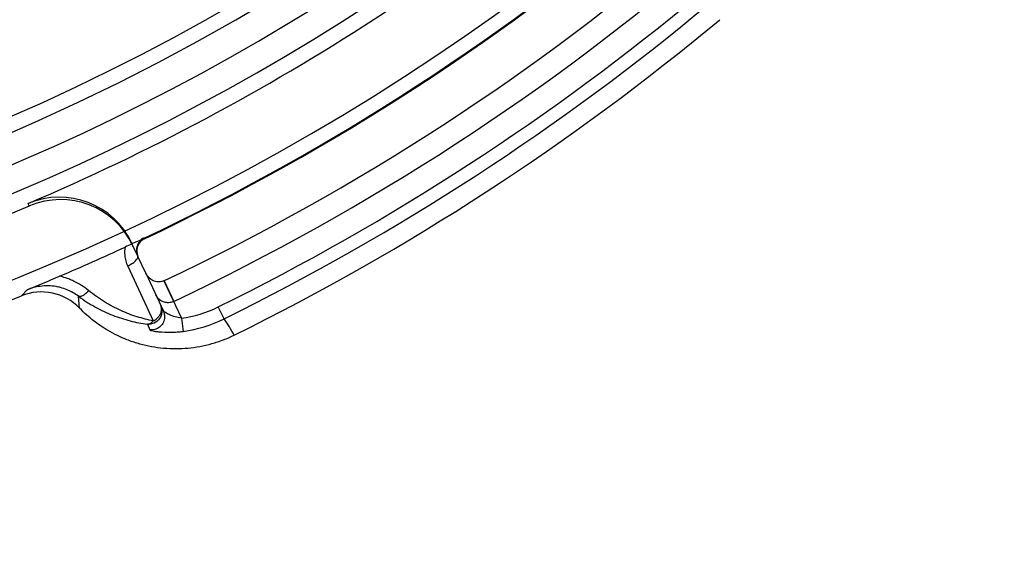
# Model space of a CAD drawing. Header units: millimetres. Extents: x 0 to 297, y 0 to 210.
# Tile 83 of 256: x 143.34 to 143.636, y 92.681 to 92.84. Entities that reach past the tile are written whole.
import ezdxf

# ---------------------------------------------------------------- set-up
doc = ezdxf.new("R2010")
doc.units = ezdxf.units.MM
doc.header["$LTSCALE"] = 16.335
doc.layers.get('0').update_dxf_attribs({"linetype": 'CONTINUOUS'})
doc.layers.add('01_GLOBAL', color=7, linetype='CONTINUOUS')
doc.layers.add('INTFCLR_144815', color=7, linetype='CONTINUOUS')

msp = doc.modelspace()

# ---------------------------------------------------------------- linework, layer by layer
at = {"color": 7, "linetype": 'Continuous'}
msp.add_circle((144.2368034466, 92.193132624), 3.04, dxfattribs=at)
at = {"color": 9, "linetype": 'Continuous'}
msp.add_arc((144.2368034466, 92.193132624), 3.001038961, 92.9674534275, 177.0325465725, dxfattribs=at)
at = {"layer": '01_GLOBAL', "color": 7, "linetype": 'Continuous'}
msp.add_circle((144.2368034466, 92.193132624), 3.08, dxfattribs=at)
at = {"layer": 'INTFCLR_144815', "color": 9, "linetype": 'Continuous'}
for p, q in [((143.3426622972, 92.7838555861), (143.3423343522, 92.7846265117)), ((143.3771511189, 92.77418881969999), (143.3772407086, 92.7739994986)), ((143.3738219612, 92.7719183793), (143.373467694, 92.7726781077)), ((143.3753259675, 92.7686930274), (143.3752574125, 92.7688400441)), ((143.3776554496, 92.7636974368), (143.3829701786, 92.75229996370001)), ((143.3831397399, 92.76140114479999), (143.3883770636, 92.75016966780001)), ((143.3831599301, 92.7614104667), (143.3860568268, 92.7551980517)), ((143.3420145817, 92.75868996), (143.3402773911, 92.7568853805)), ((143.3577767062, 92.7531729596), (143.3574676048, 92.7567453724)), ((143.4012010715, 92.7499637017), (143.3994406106, 92.7535396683)), ((143.3883770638, 92.75016966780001), (143.3889096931, 92.7462179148)), ((143.3781778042, 92.7483555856), (143.3789205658, 92.7466402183))]:
    msp.add_line(p, q, dxfattribs=at)
at = {"layer": 'INTFCLR_144815', "color": 6, "linetype": 'Continuous'}
for p, q in [((143.3771516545, 92.77418907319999), (143.3770836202, 92.7741560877)), ((143.3752574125, 92.7688400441), (143.3738219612, 92.7719183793)), ((143.3776554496, 92.7636974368), (143.3753259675, 92.7686930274)), ((143.3722346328, 92.7658382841), (143.3799033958, 92.7493692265))]:
    msp.add_line(p, q, dxfattribs=at)
for centre, radius, start, end in [((143.076579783, 93.4093562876), 0.6572577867, 282.2440355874, 71.2863570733), ((143.076579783, 93.4093562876), 0.6797433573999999, 205.4855585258, 293.0456409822), ((143.076579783, 93.4093562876), 0.7037433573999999, 205.4849006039, 292.0062088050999), ((143.076579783, 93.4093562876), 0.6789055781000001, 293.0433107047, 312.9566892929), ((143.076579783, 93.4093562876), 0.6191619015, 259.4503932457, 303.9200871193), ((143.076579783, 93.4093562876), 0.62, 259.2774523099, 303.8556636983), ((143.076579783, 93.4093562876), 0.7029048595, 295.3242082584, 310.6757917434), ((143.076579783, 93.4093562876), 0.7168158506, 295.3197252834, 310.6802747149), ((143.076579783, 93.4093562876), 0.7236705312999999, 295.3184492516, 310.6815507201), ((143.076579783, 93.4093562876), 0.7407371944, 296.2550977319, 309.7449022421), ((143.3517154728, 92.7625351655), 0.0240007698, 24.99938302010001, 113.041529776), ((143.352069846, 92.7617757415), 0.0240005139, 24.9988321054, 113.0443770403), ((143.3789524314, 92.7703831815), 0.0040011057, 115.3381867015, 204.9883974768), ((143.0765797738, 93.4093563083), 0.7026961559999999, 293.0511557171, 294.8115440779), ((142.9677963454, 93.66329734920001), 0.9789556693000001, 292.4739148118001, 293.0901554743), ((143.3462733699, 92.7420481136), 0.0160031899, 44.0417283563, 112.0044295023)]:
    msp.add_arc(centre, radius, start, end, dxfattribs=at)
at = {"layer": 'INTFCLR_144815', "color": 9, "linetype": 'Continuous'}
for centre, radius, start, end in [((143.076579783, 93.4093562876), 0.6528896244, 292.4997540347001, 54.0964566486), ((143.076579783, 93.4093562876), 0.6663072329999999, 203.8266800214, 313.0809380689), ((143.076579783, 93.4093562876), 0.6743078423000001, 203.8278898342, 312.5732768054), ((143.076579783, 93.4093562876), 0.6983060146, 203.8266800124, 319.1799903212), ((143.076579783, 93.4093562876), 0.7026954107, 295.3242563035, 310.6757436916), ((143.0765797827, 93.409356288), 0.73098191, 296.2111854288, 309.7888145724), ((143.0765797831, 93.4093562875), 0.7349677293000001, 296.2111854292, 309.7888145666), ((143.383582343, 92.7857560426), 0.0359079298, 277.6735207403, 296.208369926), ((143.3835680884, 92.785785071), 0.0399260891, 277.6885026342, 296.2085982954), ((143.3630116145, 92.7228448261), 0.0468387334, 28.2832155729, 35.3791040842)]:
    msp.add_arc(centre, radius, start, end, dxfattribs=at)
at = {"layer": 'INTFCLR_144815', "color": 6, "linetype": 'Continuous'}
for points, knots in [([(143.3770958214, 92.7741300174), (143.3769308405, 92.7744814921), (143.3759058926, 92.7733623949), (143.3748500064, 92.7731624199), (143.3732770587, 92.7723319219), (143.3721533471, 92.7718465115), (143.3714556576, 92.77152396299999)], [0, 0, 0, 0, 0.1874752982, 0.3942852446, 0.6288630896, 1, 1, 1, 1]), ([(143.3831397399, 92.76140114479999), (143.3827175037, 92.76120137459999), (143.3817152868, 92.76095761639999), (143.380252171, 92.76119685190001), (143.3787369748, 92.76204932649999), (143.377969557, 92.76302383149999), (143.3776554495, 92.76369743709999)], [0, 0, 0, 0, 0.2138153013, 0.4586049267, 0.6597878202, 1, 1, 1, 1]), ([(143.3860567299, 92.7551980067), (143.3856795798, 92.7550195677), (143.3848603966, 92.7547793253), (143.3835824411, 92.754822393), (143.3823767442, 92.7552611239), (143.3813674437, 92.75604968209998), (143.3808903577, 92.7567601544), (143.3807133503, 92.75713974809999)], [0, 0, 0, 0, 0.1988946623, 0.3990593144, 0.5998090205, 0.8003411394, 1, 1, 1, 1]), ([(143.4042585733, 92.7450384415), (143.4031705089, 92.7445017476), (143.4009436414, 92.74352861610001), (143.3974852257, 92.7423774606), (143.3939344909, 92.74154396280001), (143.3903222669, 92.74104382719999), (143.3866811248, 92.7408742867), (143.3830382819, 92.74103076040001), (143.3794236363, 92.74151811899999), (143.3758734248, 92.74234018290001), (143.3724304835, 92.74347064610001), (143.3692399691, 92.7448406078), (143.3664249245, 92.74634359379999), (143.3640457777, 92.7478567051), (143.3619193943, 92.74941232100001), (143.3598368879, 92.75114677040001), (143.3584756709, 92.7524505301), (143.3577767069, 92.7531729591)], [0, 0, 0, 0, 0.0721489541, 0.144282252, 0.2164825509, 0.288735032, 0.3608365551, 0.432959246, 0.5052791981, 0.5774260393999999, 0.6493652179, 0.7205002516, 0.7836384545, 0.8389319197, 0.8880374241, 0.9402214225, 1, 1, 1, 1])]:
    msp.add_open_spline(points, degree=3, knots=knots, dxfattribs=at)
at = {"layer": 'INTFCLR_144815', "color": 9, "linetype": 'Continuous'}
for points, knots in [([(143.3770957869, 92.7741300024), (143.3766358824, 92.77390160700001), (143.3757899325, 92.7732488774), (143.3747399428, 92.7714571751), (143.3748365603, 92.7697455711), (143.3752585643, 92.7688405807)], [0, 0, 0, 0, 0.2522763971, 0.5094208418, 1, 1, 1, 1]), ([(143.3714556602, 92.77152399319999), (143.3713111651, 92.7707098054), (143.3712615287, 92.7693025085), (143.3716156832, 92.7673889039), (143.3720017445, 92.7663392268), (143.3722345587, 92.7658384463)], [0, 0, 0, 0, 0.4264869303, 0.7151701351, 1, 1, 1, 1]), ([(143.3722345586, 92.7658384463), (143.3726812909, 92.7660462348), (143.3735444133, 92.7665272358), (143.3746412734, 92.7673369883), (143.3754777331, 92.7683700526), (143.3752585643, 92.7688405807)], [0, 0, 0, 0, 0.333487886, 0.6486591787, 1, 1, 1, 1]), ([(143.3604830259, 92.7584739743), (143.3591080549, 92.75959688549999), (143.35719978, 92.760802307), (143.3547454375, 92.76185952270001), (143.3533294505, 92.76236213), (143.3523129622, 92.7626360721), (143.351722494, 92.76276644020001)], [0, 0, 0, 0, 0.5417866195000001, 0.6792404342, 0.8154545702, 1, 1, 1, 1]), ([(143.3574676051, 92.7567453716), (143.3564075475, 92.75753786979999), (143.3546376, 92.75853877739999), (143.3522892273, 92.75932317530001), (143.3496086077, 92.7599054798), (143.3461415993, 92.7599687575), (143.3432642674, 92.75919983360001), (143.3420145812, 92.75868996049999)], [0, 0, 0, 0, 0.2444636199, 0.3703648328, 0.4562985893, 0.750706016, 1, 1, 1, 1]), ([(143.3604830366, 92.7584739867), (143.3602155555, 92.7581658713), (143.3595567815, 92.7575089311), (143.358633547, 92.7567700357), (143.3577099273, 92.7565874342), (143.3574676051, 92.7567453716)], [0, 0, 0, 0, 0.3370563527, 0.7610594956, 1, 1, 1, 1]), ([(143.3574676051, 92.7567453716), (143.358286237, 92.756137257), (143.3595401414, 92.7552728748), (143.361258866, 92.75421491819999), (143.363786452, 92.75277409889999), (143.3676320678, 92.7509774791), (143.3728844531, 92.749285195), (143.376422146, 92.7485924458), (143.378177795, 92.7483555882)], [0, 0, 0, 0, 0.1355380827, 0.2021990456, 0.2682008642, 0.5221846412, 0.7645453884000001, 1, 1, 1, 1]), ([(143.3799033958, 92.7493692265), (143.3782615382, 92.74967553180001), (143.374947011, 92.75051306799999), (143.3700336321, 92.752399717), (143.3664365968, 92.7543173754), (143.3640648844, 92.7558319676), (143.3624406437, 92.7569441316), (143.3612561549, 92.7578438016), (143.3604830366, 92.7584739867)], [0, 0, 0, 0, 0.2313269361, 0.4721275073, 0.7273891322, 0.7941896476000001, 0.8618536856, 1, 1, 1, 1]), ([(143.3821673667, 92.7540215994), (143.3824587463, 92.75339673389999), (143.3827128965, 92.7519634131), (143.3819625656, 92.7499326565), (143.3803023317, 92.74854148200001), (143.3788660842, 92.7482940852), (143.3781778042, 92.7483555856)], [0, 0, 0, 0, 0.2496464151, 0.4995764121, 0.7497889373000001, 1, 1, 1, 1]), ([(143.3799033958, 92.7493692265), (143.3803039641, 92.7495517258), (143.3809842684, 92.7499881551), (143.3817875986, 92.75084974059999), (143.3823110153, 92.75184176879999), (143.3824922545, 92.7529588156), (143.3823186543, 92.7536971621), (143.3821673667, 92.7540215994)], [0, 0, 0, 0, 0.2312574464, 0.4179970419, 0.6138213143, 0.8119307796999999, 1, 1, 1, 1]), ([(143.3829701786, 92.75229996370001), (143.3833906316, 92.75139829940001), (143.3834691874, 92.7498392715), (143.3826394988, 92.74826350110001), (143.381414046, 92.74696813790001), (143.3799123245, 92.74653663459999), (143.3789205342, 92.7466402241)], [0, 0, 0, 0, 0.36030401, 0.499534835, 0.6388597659, 1, 1, 1, 1]), ([(143.3883770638, 92.75016966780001), (143.3880648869, 92.750209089), (143.3871304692, 92.75036663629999), (143.385815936, 92.7507722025), (143.3844557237, 92.7513357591), (143.3836256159, 92.7518502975), (143.3830504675, 92.7521277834), (143.3829701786, 92.75229996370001)], [0, 0, 0, 0, 0.1606996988, 0.4828113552, 0.7029926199, 0.9029743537, 1, 1, 1, 1]), ([(143.378177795, 92.7483555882), (143.3783281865, 92.74835405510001), (143.379013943, 92.74845373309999), (143.3795762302, 92.7489505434), (143.3799033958, 92.7493692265)], [0, 0, 0, 0, 0.2206078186, 1, 1, 1, 1]), ([(143.3789205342, 92.7466402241), (143.3789773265, 92.7465076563), (143.379577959, 92.7464524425), (143.3803412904, 92.7462238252), (143.3823928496, 92.7459956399), (143.3846273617, 92.74588975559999), (143.3871115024, 92.74601197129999), (143.3883065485, 92.7461368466), (143.3889096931, 92.7462179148)], [0, 0, 0, 0, 0.0429563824, 0.1449835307, 0.2611389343, 0.6420844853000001, 0.8187368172, 1, 1, 1, 1])]:
    msp.add_open_spline(points, degree=3, knots=knots, dxfattribs=at)

doc.saveas('drawing.dxf')
